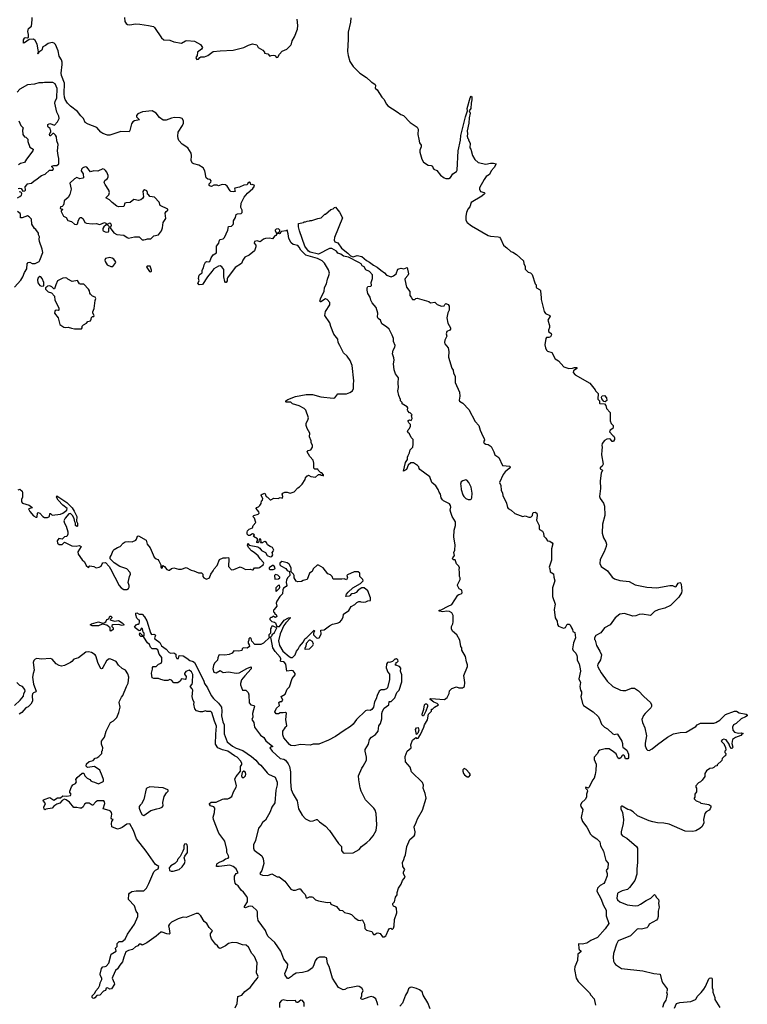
# Model space of a CAD drawing. Extents: x 2239781 to 2394849, y 665654 to 770575.
# Tile 117 of 147: x 2316114 to 2325560, y 733965 to 746758. Entities that reach past the tile are written whole.
import ezdxf

# ---------------------------------------------------------------- set-up
doc = ezdxf.new("R2010")
doc.units = 0

msp = doc.modelspace()

# ---------------------------------------------------------------- linework, layer by layer
at = {"layer": '0CON10XD'}
for points in [[(2318609, 743485), (2318552, 743415), (2318485, 743318), (2318445, 743313), (2318426, 743335), (2318444, 743365), (2318437, 743397), (2318445, 743440), (2318455, 743453), (2318482, 743468), (2318481, 743505), (2318501, 743535), (2318507, 743575), (2318525, 743606), (2318545, 743616), (2318565, 743610), (2318583, 743615), (2318599, 743665), (2318625, 743704), (2318670, 743730), (2318670, 743815), (2318697, 743853), (2318706, 743894), (2318715, 743902), (2318755, 743911), (2318772, 743928), (2318816, 744025), (2318825, 744071), (2318865, 744076), (2318886, 744095), (2318891, 744109), (2318888, 744145), (2318915, 744188), (2318926, 744225), (2318943, 744237), (2318988, 744242), (2319001, 744255), (2319003, 744283), (2318984, 744316), (2318991, 744375), (2319026, 744454), (2319072, 744505), (2319142, 744565), (2319160, 744595), (2319158, 744608), (2319135, 744618), (2319127, 744613), (2319115, 744618), (2319104, 744644), (2319097, 744647), (2319076, 744635), (2319065, 744612), (2319025, 744609), (2318969, 744581), (2318905, 744570), (2318901, 744555), (2318912, 744525), (2318895, 744520), (2318857, 744527), (2318845, 744534), (2318809, 744595), (2318785, 744613), (2318742, 744618), (2318695, 744600), (2318678, 744608), (2318635, 744608), (2318605, 744592), (2318585, 744596), (2318574, 744605), (2318574, 744625), (2318595, 744648), (2318601, 744665), (2318585, 744680), (2318555, 744687), (2318533, 744705), (2318516, 744795), (2318497, 744835), (2318439, 744869), (2318374, 744884), (2318355, 744896), (2318342, 744925), (2318346, 744995), (2318339, 745025), (2318295, 745094), (2318225, 745143), (2318180, 745190), (2318169, 745215), (2318168, 745245), (2318172, 745295), (2318227, 745385), (2318239, 745415), (2318240, 745445), (2318224, 745475), (2318195, 745485), (2318125, 745487), (2318085, 745480), (2318015, 745454), (2317975, 745454), (2317928, 745488), (2317885, 745545), (2317835, 745576), (2317709, 745561), (2317647, 745533), (2317631, 745515), (2317628, 745495), (2317667, 745455), (2317605, 745446), (2317581, 745429), (2317567, 745403), (2317545, 745320), (2317535, 745302), (2317425, 745306), (2317285, 745258), (2317255, 745257), (2317191, 745281), (2317165, 745297), (2317115, 745357), (2317001, 745401), (2316964, 745424), (2316940, 745475), (2316907, 745507), (2316865, 745567), (2316773, 745635), (2316733, 745675), (2316705, 745720), (2316695, 745750), (2316690, 745795), (2316695, 745935), (2316657, 746035), (2316651, 746065), (2316664, 746175), (2316663, 746205), (2316655, 746235), (2316628, 746285), (2316614, 746355), (2316578, 746438), (2316562, 746452), (2316535, 746462), (2316485, 746451), (2316447, 746423), (2316415, 746407), (2316399, 746361), (2316362, 746338), (2316355, 746313), (2316348, 746315), (2316359, 746341), (2316352, 746365), (2316342, 746442), (2316315, 746490), (2316295, 746504), (2316235, 746499), (2316175, 746456), (2316164, 746455), (2316165, 746495), (2316175, 746520), (2316185, 746526), (2316216, 746524), (2316227, 746533), (2316230, 746565), (2316218, 746605), (2316226, 746644), (2316268, 746675), (2316276, 746755), (2316274, 746785)], [(2317473, 746785), (2317480, 746735), (2317495, 746708), (2317515, 746698), (2317545, 746692), (2317616, 746704), (2317675, 746702), (2317785, 746685), (2317849, 746669), (2317865, 746655), (2317955, 746522), (2317985, 746498), (2318064, 746494), (2318115, 746471), (2318215, 746453), (2318265, 746482), (2318285, 746487), (2318385, 746478), (2318462, 746435), (2318488, 746395), (2318476, 746374), (2318423, 746335), (2318417, 746295), (2318401, 746265), (2318405, 746252), (2318415, 746243), (2318435, 746244), (2318453, 746267), (2318465, 746274), (2318515, 746274), (2318555, 746293), (2318627, 746343), (2318715, 746355), (2318885, 746362), (2319023, 746395), (2319085, 746426), (2319135, 746443), (2319192, 746432), (2319209, 746395), (2319272, 746362), (2319290, 746335), (2319292, 746322), (2319336, 746316), (2319363, 746283), (2319380, 746295), (2319405, 746299), (2319424, 746294), (2319448, 746268), (2319465, 746272), (2319488, 746312), (2319520, 746350), (2319580, 746375), (2319633, 746427), (2319643, 746445), (2319650, 746485), (2319683, 746535), (2319719, 746635), (2319724, 746685), (2319717, 746765)], [(2320413, 746783), (2320407, 746725), (2320379, 746595), (2320380, 746505), (2320371, 746345), (2320377, 746295), (2320398, 746215), (2320441, 746151), (2320530, 746065), (2320615, 746008), (2320675, 745950), (2320687, 745947), (2320728, 745915), (2320732, 745905), (2320729, 745869), (2320753, 745845), (2320815, 745752), (2320842, 745725), (2320875, 745660), (2320895, 745638), (2321015, 745562), (2321060, 745525), (2321095, 745513), (2321184, 745424), (2321275, 745362), (2321286, 745335), (2321283, 745265), (2321294, 745205), (2321305, 745160), (2321328, 745128), (2321328, 745105), (2321309, 745065), (2321308, 745035), (2321334, 744945), (2321356, 744906), (2321416, 744866), (2321455, 744863), (2321472, 744855), (2321478, 744835), (2321492, 744815), (2321530, 744800), (2321576, 744736), (2321624, 744704), (2321645, 744697), (2321685, 744697), (2321705, 744707), (2321739, 744755), (2321783, 744787), (2321792, 744805), (2321806, 745055), (2321838, 745195), (2321839, 745255), (2321900, 745495), (2321928, 745575), (2321925, 745605), (2321960, 745745), (2321975, 745763), (2321982, 745752), (2321983, 745715), (2321974, 745675), (2321969, 745605), (2321951, 745575), (2321960, 745545), (2321947, 745485), (2321944, 745415), (2321921, 745315), (2321926, 745275), (2321921, 745245), (2321930, 745215), (2321940, 745205), (2321940, 745195), (2321962, 745155), (2321958, 745095), (2321970, 745075), (2321994, 744995), (2322021, 744941), (2322065, 744902), (2322165, 744881), (2322226, 744896), (2322266, 744896), (2322300, 744885), (2322273, 744837), (2322234, 744795), (2322215, 744748), (2322171, 744719), (2322145, 744683), (2322084, 744575), (2322082, 744555), (2322096, 744526), (2322144, 744514), (2322152, 744505), (2322149, 744495), (2322114, 744465), (2321976, 744385), (2321959, 744325), (2321932, 744295), (2321913, 744255), (2321904, 744205), (2321906, 744155), (2321925, 744121), (2321979, 744079), (2322195, 743953), (2322226, 743944), (2322325, 743937), (2322341, 743931), (2322358, 743915), (2322395, 743830), (2322420, 743805), (2322440, 743795), (2322490, 743745), (2322517, 743737), (2322565, 743708), (2322656, 743626), (2322661, 743585), (2322674, 743555), (2322678, 743515), (2322715, 743478), (2322745, 743467), (2322766, 743446), (2322808, 743328), (2322820, 743315), (2322818, 743285), (2322822, 743275), (2322864, 743254), (2322875, 743240), (2322878, 743185), (2322886, 743155), (2322884, 743124), (2322922, 742965), (2322942, 742942), (2322996, 742916), (2323002, 742905), (2322972, 742855), (2322992, 742785), (2322992, 742758), (2322980, 742725), (2322980, 742705), (2323012, 742682), (2323017, 742665), (2323005, 742638), (2322985, 742630), (2322955, 742630), (2322943, 742617), (2322930, 742535), (2322938, 742495), (2322954, 742464), (2322965, 742453), (2323022, 742432), (2323065, 742350), (2323110, 742325), (2323179, 742249), (2323245, 742227), (2323290, 742230), (2323315, 742241), (2323347, 742237), (2323345, 742224), (2323303, 742195), (2323298, 742175), (2323325, 742142), (2323516, 742036), (2323585, 741950), (2323590, 741935), (2323622, 741902), (2323618, 741828), (2323640, 741805), (2323640, 741775), (2323645, 741770), (2323706, 741766), (2323722, 741745), (2323730, 741705), (2323780, 741655), (2323778, 741548), (2323793, 741513), (2323817, 741487), (2323819, 741465), (2323814, 741445), (2323780, 741425), (2323770, 741405), (2323814, 741354), (2323828, 741345), (2323838, 741325), (2323838, 741305), (2323825, 741280), (2323815, 741278), (2323805, 741278), (2323785, 741308), (2323775, 741312), (2323735, 741308), (2323705, 741290), (2323678, 741252), (2323672, 741225), (2323678, 741205), (2323673, 741167), (2323668, 741105), (2323687, 740985), (2323678, 740955), (2323648, 740935), (2323652, 740922), (2323680, 740905), (2323663, 740865), (2323650, 740765), (2323656, 740665), (2323643, 740565), (2323650, 740535), (2323693, 740475), (2323706, 740436), (2323709, 740315), (2323682, 740205), (2323676, 740085), (2323691, 740025), (2323724, 739974), (2323730, 739945), (2323726, 739915), (2323701, 739845), (2323652, 739745), (2323644, 739694), (2323664, 739654), (2323744, 739595), (2323805, 739516), (2323835, 739491), (2323905, 739470), (2324025, 739460), (2324105, 739417)], [(2316094, 744566), (2316115, 744570), (2316134, 744564), (2316155, 744530), (2316180, 744535), (2316188, 744545), (2316183, 744587), (2316210, 744615), (2316210, 744625), (2316267, 744633), (2316300, 744665), (2316325, 744678), (2316395, 744732), (2316445, 744752), (2316500, 744805), (2316546, 744804), (2316552, 744825), (2316530, 744845), (2316530, 744855), (2316555, 744863), (2316597, 744863), (2316620, 744885), (2316623, 744955), (2316611, 744995), (2316604, 745055), (2316612, 745135), (2316594, 745184), (2316590, 745235), (2316578, 745258), (2316555, 745280), (2316542, 745278), (2316515, 745250), (2316505, 745250), (2316500, 745265), (2316505, 745280), (2316520, 745295), (2316520, 745315), (2316513, 745323), (2316510, 745345), (2316485, 745362), (2316478, 745375), (2316480, 745395), (2316505, 745410), (2316565, 745388), (2316605, 745432), (2316626, 745474), (2316620, 745505), (2316594, 745555), (2316571, 745675), (2316573, 745697), (2316596, 745745), (2316600, 745865), (2316575, 745923), (2316545, 745944), (2316436, 745944), (2316415, 745936), (2316364, 745936), (2316305, 745921), (2316215, 745911), (2316114, 745856), (2316082, 745818)], [(2316101, 745445), (2316128, 745385), (2316158, 745355), (2316148, 745325), (2316153, 745265), (2316175, 745238), (2316195, 745230), (2316218, 745208), (2316220, 745175), (2316245, 745102), (2316290, 745075), (2316283, 745055), (2316200, 744945), (2316175, 744902), (2316125, 744891), (2316098, 744872)], [(2317725, 743897), (2317745, 743902), (2317775, 743912), (2317815, 743913), (2317855, 743949), (2317915, 743963), (2317954, 744015), (2317968, 744055), (2317978, 744125), (2318012, 744175), (2318004, 744246), (2318014, 744266), (2318037, 744285), (2318036, 744296), (2317937, 744345), (2317926, 744386), (2317865, 744452), (2317802, 744462), (2317788, 744488), (2317772, 744492), (2317772, 744515), (2317763, 744535), (2317735, 744546), (2317721, 744539), (2317714, 744525), (2317720, 744455), (2317708, 744435), (2317685, 744417), (2317655, 744411), (2317595, 744422), (2317547, 744383), (2317495, 744380), (2317477, 744373), (2317465, 744330), (2317395, 744327), (2317376, 744336), (2317314, 744384), (2317278, 744418), (2317230, 744445), (2317269, 744481), (2317280, 744515), (2317270, 744545), (2317224, 744615), (2317212, 744645), (2317220, 744670), (2317254, 744696), (2317264, 744715), (2317263, 744735), (2317247, 744775), (2317228, 744798), (2317215, 744813), (2317195, 744820), (2317128, 744788), (2317075, 744796), (2317035, 744780), (2316985, 744840), (2316964, 744846), (2316933, 744835), (2316916, 744815), (2316913, 744795), (2316936, 744756), (2316942, 744705), (2316935, 744698), (2316895, 744689), (2316855, 744708), (2316825, 744690), (2316764, 744636), (2316784, 744555), (2316766, 744485), (2316742, 744448), (2316692, 744405), (2316687, 744365), (2316678, 744345), (2316665, 744332), (2316642, 744325), (2316640, 744305), (2316670, 744295), (2316665, 744282), (2316652, 744278), (2316650, 744265), (2316682, 744205), (2316715, 744188), (2316739, 744149), (2316785, 744137), (2316825, 744100), (2316855, 744099), (2316866, 744104), (2316878, 744155), (2316895, 744182), (2316905, 744187), (2316916, 744186), (2316939, 744169), (2316961, 744125), (2316980, 744115), (2317056, 744106), (2317105, 744111), (2317155, 744099), (2317215, 744122), (2317255, 744100), (2317285, 744118), (2317297, 744105), (2317300, 744085), (2317290, 744055), (2317337, 743987), (2317375, 743966), (2317465, 743960), (2317508, 743928), (2317525, 743921), (2317605, 743938), (2317665, 743936), (2317705, 743900), (2317725, 743897)], [(2316085, 744442), (2316115, 744460), (2316135, 744480), (2316140, 744495), (2316138, 744508), (2316128, 744518), (2316105, 744520)], [(2316045, 743283), (2316128, 743375), (2316154, 743416), (2316175, 743473), (2316205, 743522), (2316212, 743585), (2316222, 743605), (2316245, 743608), (2316275, 743592), (2316315, 743590), (2316365, 743618), (2316375, 743632), (2316412, 743735), (2316406, 743775), (2316371, 743875), (2316368, 743905), (2316372, 743935), (2316358, 743965), (2316357, 743985), (2316325, 744032), (2316308, 744045), (2316273, 744103), (2316266, 744166), (2316235, 744198), (2316215, 744208), (2316147, 744183), (2316122, 744182), (2316124, 744225), (2316118, 744238), (2316086, 744266)], [(2319212, 736255), (2319176, 736095), (2319151, 736035), (2319148, 735995), (2319159, 735969), (2319256, 735895), (2319276, 735855), (2319284, 735795), (2319259, 735705), (2319230, 735665), (2319234, 735655), (2319265, 735642), (2319335, 735638), (2319388, 735658), (2319455, 735622), (2319482, 735622), (2319555, 735563), (2319635, 735462), (2319665, 735448), (2319695, 735448), (2319743, 735467), (2319756, 735466), (2319784, 735424), (2319822, 735392), (2319835, 735350), (2319852, 735348), (2319875, 735360), (2319905, 735360), (2319920, 735355), (2319955, 735322), (2319995, 735307), (2320105, 735288), (2320145, 735290), (2320154, 735264), (2320225, 735236), (2320265, 735187), (2320305, 735183), (2320329, 735159), (2320385, 735143), (2320421, 735131), (2320465, 735087), (2320509, 735059), (2320535, 735052), (2320555, 735062), (2320565, 735060), (2320590, 735005), (2320595, 734950), (2320618, 734928), (2320685, 734910), (2320705, 734870), (2320725, 734870), (2320745, 734890), (2320765, 734892), (2320793, 734883), (2320825, 734840), (2320845, 734840), (2320866, 734854), (2320878, 734872), (2320897, 734925), (2320915, 734950), (2320932, 734952), (2320945, 734940), (2320955, 734940), (2320967, 734955), (2320976, 734984), (2320979, 735065), (2321010, 735155), (2321007, 735215), (2320995, 735227), (2320965, 735238), (2320956, 735255), (2320957, 735273), (2320978, 735295), (2320994, 735355), (2321014, 735385), (2321014, 735416), (2321033, 735475), (2321066, 735524), (2321083, 735575), (2321118, 735615), (2321098, 735665), (2321098, 735685), (2321112, 735715), (2321088, 735755), (2321084, 735805), (2321103, 735845), (2321108, 735875), (2321121, 735905), (2321139, 736015), (2321177, 736105), (2321236, 736154), (2321244, 736166), (2321249, 736205), (2321234, 736265), (2321236, 736275), (2321254, 736305), (2321279, 736375), (2321345, 736488), (2321389, 736645), (2321379, 736705), (2321350, 736775), (2321357, 736813), (2321344, 736845), (2321202, 736985), (2321182, 737045), (2321124, 737114), (2321118, 737185), (2321146, 737255), (2321194, 737296), (2321192, 737335), (2321215, 737397), (2321255, 737430), (2321265, 737420), (2321285, 737422), (2321318, 737472), (2321362, 737565), (2321368, 737595), (2321407, 737663), (2321422, 737735), (2321460, 737775), (2321462, 737798), (2321475, 737800), (2321500, 737825), (2321550, 737855), (2321535, 737872), (2321491, 737891), (2321456, 737916), (2321443, 737925), (2321442, 737935), (2321452, 737938), (2321630, 737925), (2321665, 737950), (2321688, 738005), (2321693, 738037), (2321725, 738070), (2321785, 738088), (2321815, 738078), (2321862, 738078), (2321890, 738095), (2321892, 738145), (2321878, 738235), (2321927, 738353), (2321928, 738375), (2321913, 738413), (2321900, 738485), (2321852, 738565), (2321852, 738595), (2321842, 738615), (2321828, 738695), (2321788, 738765), (2321732, 738815), (2321718, 738845), (2321718, 738875), (2321735, 738910), (2321740, 738935), (2321742, 739015), (2321723, 739053), (2321695, 739068), (2321655, 739072), (2321606, 739066), (2321560, 739075), (2321560, 739085), (2321585, 739090), (2321675, 739140), (2321722, 739158), (2321801, 739279), (2321815, 739290), (2321845, 739297), (2321858, 739312), (2321856, 739346), (2321818, 739365), (2321798, 739405), (2321798, 739415), (2321832, 739485), (2321832, 739505), (2321823, 739525), (2321822, 739578), (2321818, 739615), (2321822, 739635), (2321817, 739657), (2321785, 739690), (2321768, 739738), (2321745, 739740), (2321734, 739754), (2321735, 739768), (2321760, 739795), (2321750, 739835), (2321764, 739865), (2321766, 739935), (2321749, 740035), (2321756, 740124), (2321772, 740185), (2321772, 740235), (2321730, 740305), (2321710, 740355), (2321702, 740385), (2321712, 740425), (2321708, 740445), (2321695, 740468), (2321615, 740508), (2321601, 740521), (2321586, 740545), (2321577, 740595), (2321559, 740619), (2321547, 740655), (2321515, 740703), (2321466, 740746), (2321438, 740818), (2321308, 740915), (2321298, 740928), (2321295, 740950), (2321280, 740965), (2321225, 740999), (2321191, 740999), (2321159, 740971), (2321135, 740913), (2321095, 740890), (2321122, 741005), (2321147, 741045), (2321148, 741075), (2321156, 741095), (2321175, 741130), (2321185, 741170), (2321217, 741203), (2321222, 741245), (2321222, 741302), (2321195, 741330), (2321176, 741376), (2321152, 741395), (2321150, 741405), (2321155, 741430), (2321173, 741447), (2321188, 741475), (2321187, 741497), (2321165, 741520), (2321152, 741545), (2321175, 741558), (2321198, 741552), (2321208, 741575), (2321200, 741615), (2321210, 741625), (2321185, 741650), (2321175, 741650), (2321152, 741675), (2321148, 741685), (2321152, 741715), (2321146, 741726), (2321080, 741765), (2321080, 741785), (2321058, 741808), (2321058, 741825), (2321038, 741875), (2321023, 741935), (2321033, 741977), (2321029, 742035), (2321032, 742105), (2320993, 742155), (2320977, 742207), (2320967, 742285), (2320977, 742335), (2320972, 742365), (2320954, 742415), (2320961, 742465), (2320986, 742505), (2320989, 742525), (2320968, 742575), (2320966, 742615), (2320950, 742660), (2320911, 742735), (2320875, 742769), (2320817, 742807), (2320800, 742855), (2320768, 742875), (2320760, 742895), (2320762, 742945), (2320740, 743020), (2320691, 743081), (2320674, 743115), (2320664, 743155), (2320635, 743200), (2320626, 743244), (2320627, 743275), (2320635, 743292), (2320672, 743298), (2320680, 743305), (2320677, 743343), (2320692, 743395), (2320692, 743442), (2320653, 743485), (2320609, 743509), (2320588, 743545), (2320561, 743561), (2320546, 743585), (2320516, 743605), (2320382, 743672), (2320316, 743686), (2320285, 743713), (2320245, 743723), (2320225, 743751), (2320165, 743785), (2320135, 743784), (2319995, 743712), (2319885, 743737), (2319865, 743752), (2319815, 743816), (2319746, 744016), (2319733, 744067), (2319735, 744110), (2319797, 744123), (2319805, 744130), (2319825, 744130), (2319845, 744140), (2319877, 744143), (2319885, 744150), (2319905, 744150), (2319983, 744177), (2320027, 744183), (2320075, 744230), (2320085, 744230), (2320155, 744290), (2320185, 744300), (2320202, 744318), (2320215, 744322), (2320265, 744259), (2320304, 744185), (2320202, 743928), (2320198, 743895), (2320204, 743874), (2320245, 743858), (2320291, 743791), (2320376, 743726), (2320410, 743690), (2320445, 743679), (2320495, 743696), (2320555, 743680), (2320615, 743628), (2320655, 743606), (2320705, 743568), (2320754, 743544), (2320804, 743505), (2320851, 743471), (2320875, 743438), (2320935, 743416), (2320965, 743428), (2321003, 743455), (2321023, 743515), (2321035, 743523), (2321065, 743530), (2321103, 743523), (2321145, 743540), (2321161, 743455), (2321154, 743436), (2321117, 743395), (2321114, 743384), (2321134, 743284), (2321177, 743225), (2321180, 743175), (2321198, 743155), (2321212, 743122), (2321245, 743122), (2321256, 743134), (2321275, 743139), (2321425, 743098), (2321445, 743080), (2321505, 743088), (2321535, 743058), (2321588, 743038), (2321625, 743040), (2321632, 743058), (2321645, 743070), (2321675, 743058), (2321688, 743035), (2321688, 742985), (2321671, 742949), (2321657, 742885), (2321673, 742815), (2321707, 742755), (2321708, 742735), (2321700, 742725), (2321660, 742705), (2321652, 742675), (2321658, 742645), (2321634, 742596), (2321631, 742565), (2321635, 742548), (2321677, 742495), (2321684, 742445), (2321681, 742375), (2321725, 742230), (2321743, 742205), (2321746, 742165), (2321769, 742125), (2321769, 742045), (2321822, 741918), (2321826, 741865), (2321818, 741815), (2321825, 741800), (2321866, 741776), (2321944, 741694), (2322027, 741537), (2322074, 741484), (2322091, 741425), (2322126, 741346), (2322146, 741315), (2322147, 741295), (2322134, 741275), (2322142, 741255), (2322165, 741242), (2322195, 741237), (2322235, 741212), (2322271, 741145), (2322282, 741105), (2322335, 741069), (2322384, 740964), (2322477, 740957), (2322482, 740945), (2322470, 740925), (2322417, 740883), (2322391, 740849), (2322344, 740745), (2322360, 740705), (2322364, 740645), (2322382, 740605), (2322386, 740575), (2322432, 740475), (2322445, 740420), (2322455, 740408), (2322496, 740386), (2322544, 740344), (2322645, 740302), (2322675, 740310), (2322725, 740293), (2322745, 740293), (2322755, 740297), (2322770, 740315), (2322776, 740345), (2322785, 740356), (2322805, 740358), (2322828, 740345), (2322831, 740315), (2322822, 740255), (2322858, 740185), (2322857, 740147), (2322862, 740135), (2322901, 740111), (2322914, 740085), (2322919, 740049), (2322945, 740023), (2322965, 739988), (2322995, 739982), (2323025, 739962), (2323036, 739946), (2323018, 739885), (2323016, 739734), (2322988, 739645), (2322997, 739625), (2323002, 739585), (2323046, 739556), (2323048, 739515), (2323061, 739465), (2323032, 739375), (2323030, 739335), (2323033, 739265), (2323066, 739165), (2323054, 739095), (2323066, 738985), (2323091, 738945), (2323098, 738898), (2323108, 738878), (2323175, 738853), (2323198, 738862), (2323220, 738905), (2323246, 738906), (2323262, 738895), (2323276, 738856), (2323292, 738835), (2323295, 738810), (2323320, 738795), (2323329, 738725), (2323305, 738662), (2323290, 738585), (2323301, 738561), (2323333, 738525), (2323346, 738495), (2323353, 738475), (2323351, 738435), (2323378, 738388), (2323392, 738325), (2323393, 738295), (2323371, 738195), (2323395, 738145), (2323388, 738095), (2323396, 738046), (2323406, 738025), (2323409, 737995), (2323401, 737965), (2323421, 737875)], [(2317245, 743997), (2317265, 744002), (2317272, 744015), (2317272, 744045), (2317280, 744065), (2317255, 744092), (2317238, 744092), (2317207, 744065), (2317193, 744045), (2317193, 744025), (2317198, 744015), (2317225, 744000), (2317245, 743997)], [(2316095, 740650), (2316117, 740657), (2316144, 740634), (2316152, 740615), (2316152, 740595), (2316150, 740555), (2316137, 740523), (2316137, 740495), (2316152, 740475), (2316235, 740452), (2316273, 740425), (2316276, 740414), (2316228, 740402), (2316245, 740367), (2316295, 740311), (2316325, 740293), (2316335, 740293), (2316340, 740300), (2316344, 740346), (2316353, 740357), (2316375, 740347), (2316415, 740303), (2316435, 740290), (2316475, 740292), (2316500, 740305), (2316505, 740340), (2316515, 740340), (2316535, 740320), (2316645, 740334), (2316672, 740345), (2316725, 740387), (2316730, 740405), (2316672, 740452), (2316611, 740515), (2316592, 740555), (2316595, 740570), (2316725, 740485), (2316794, 740415), (2316823, 740373), (2316854, 740305), (2316853, 740243), (2316862, 740215), (2316862, 740178), (2316855, 740172), (2316838, 740188), (2316840, 740215), (2316828, 740235), (2316819, 740275), (2316801, 740315), (2316775, 740341), (2316752, 740338), (2316705, 740283), (2316686, 740245), (2316694, 740215), (2316717, 740177), (2316738, 740105), (2316737, 740075), (2316727, 740043), (2316695, 740040), (2316665, 740008), (2316620, 740015), (2316598, 739988), (2316604, 739955), (2316625, 739937), (2316665, 739937), (2316695, 739968), (2316792, 739922), (2316845, 739919), (2316884, 739924), (2316910, 739915), (2316868, 739845), (2316873, 739815), (2316925, 739740), (2316956, 739716), (2316978, 739665), (2317005, 739640), (2317025, 739660), (2317075, 739652), (2317108, 739638), (2317145, 739643), (2317173, 739657), (2317185, 739690), (2317195, 739700), (2317226, 739706), (2317274, 739654), (2317293, 739623), (2317405, 739405), (2317433, 739375), (2317465, 739354), (2317505, 739356), (2317525, 739369), (2317534, 739385), (2317535, 739405), (2317522, 739445), (2317538, 739525), (2317552, 739555), (2317550, 739575), (2317504, 739625), (2317414, 739654), (2317339, 739699), (2317288, 739755), (2317288, 739775), (2317302, 739795), (2317329, 739861), (2317342, 739875), (2317385, 739902), (2317418, 739912), (2317455, 739958), (2317485, 739972), (2317525, 739980), (2317576, 739974), (2317620, 739995), (2317632, 740008), (2317642, 740048), (2317655, 740052), (2317756, 739995), (2317769, 739945), (2317806, 739896), (2317860, 739775), (2317885, 739752), (2317905, 739744), (2317921, 739725), (2317948, 739675), (2317944, 739645), (2317955, 739630), (2317968, 739635), (2317968, 739662), (2317973, 739667), (2317995, 739652), (2318023, 739615), (2318045, 739604), (2318058, 739605), (2318085, 739627), (2318115, 739637), (2318175, 739620), (2318215, 739620), (2318275, 739640), (2318340, 739605), (2318375, 739598), (2318405, 739582), (2318435, 739573), (2318475, 739573), (2318493, 739555), (2318493, 739525), (2318503, 739505), (2318537, 739487), (2318576, 739505), (2318594, 739555), (2318626, 739595), (2318637, 739625), (2318677, 739665), (2318707, 739743), (2318755, 739768), (2318795, 739766), (2318825, 739772), (2318831, 739755), (2318824, 739654), (2318865, 739612), (2318895, 739613), (2318975, 739649), (2319015, 739633), (2319045, 739613), (2319105, 739620), (2319135, 739610), (2319145, 739612), (2319163, 739637), (2319215, 739634), (2319229, 739641), (2319273, 739675), (2319283, 739695), (2319280, 739705), (2319235, 739752), (2319211, 739791), (2319157, 739837), (2319125, 739857), (2319090, 739895), (2319070, 739925), (2319075, 739950), (2319092, 739932), (2319205, 739910), (2319233, 739893), (2319255, 739862), (2319306, 739836), (2319325, 739797), (2319365, 739779), (2319387, 739785), (2319398, 739805), (2319390, 739835), (2319410, 739855), (2319412, 739865), (2319395, 739902), (2319365, 739912), (2319330, 739935), (2319318, 739965), (2319296, 739976), (2319275, 739970), (2319265, 739960), (2319242, 739962), (2319250, 739975), (2319245, 740008), (2319222, 740008), (2319218, 739972), (2319205, 739960), (2319193, 739963), (2319193, 739975), (2319203, 739987), (2319202, 740012), (2319150, 740045), (2319160, 740065), (2319150, 740075), (2319135, 740077), (2319102, 740058), (2319085, 740058), (2319068, 740075), (2319069, 740101), (2319073, 740115), (2319093, 740137), (2319136, 740154), (2319144, 740186), (2319178, 740225), (2319162, 740282), (2319140, 740305), (2319153, 740317), (2319210, 740335), (2319222, 740348), (2319220, 740365), (2319182, 740405), (2319190, 740420), (2319215, 740430), (2319233, 740447), (2319247, 740473), (2319252, 740505), (2319268, 740515), (2319269, 740535), (2319250, 740575), (2319250, 740585), (2319260, 740595), (2319298, 740608), (2319312, 740565), (2319333, 740553), (2319365, 740518), (2319375, 740518), (2319415, 740540), (2319471, 740539), (2319495, 740548), (2319525, 740542), (2319532, 740565), (2319520, 740595), (2319532, 740608), (2319555, 740618), (2319585, 740618), (2319625, 740607), (2319675, 740622), (2319724, 740676), (2319745, 740688), (2319779, 740721), (2319820, 740785), (2319823, 740807), (2319845, 740830), (2319855, 740830), (2319865, 740840), (2319893, 740823), (2319955, 740812), (2319995, 740850), (2320015, 740850), (2320025, 740840), (2320045, 740840), (2320058, 740832), (2320060, 740845), (2320035, 740870), (2320022, 740872), (2319990, 740905), (2319985, 740920), (2319945, 740920), (2319932, 740932), (2319932, 740995), (2319922, 741035), (2319882, 741082), (2319848, 741145), (2319858, 741162), (2319895, 741168), (2319917, 741205), (2319917, 741225), (2319898, 741265), (2319896, 741285), (2319876, 741336), (2319882, 741385), (2319848, 741445), (2319834, 741484), (2319833, 741515), (2319856, 741554), (2319862, 741585), (2319828, 741685), (2319805, 741708), (2319742, 741742), (2319656, 741766), (2319635, 741788), (2319575, 741790), (2319568, 741795), (2319569, 741805), (2319595, 741824), (2319695, 741864), (2319835, 741889), (2319915, 741887), (2320025, 741859), (2320185, 741840), (2320203, 741847), (2320244, 741896), (2320355, 741899), (2320400, 741915), (2320435, 741938), (2320449, 741965), (2320447, 742023), (2320453, 742065), (2320432, 742265), (2320405, 742328), (2320365, 742387), (2320319, 742429), (2320271, 742525), (2320250, 742565), (2320245, 742608), (2320193, 742673), (2320153, 742773), (2320141, 742821), (2320074, 742915), (2320086, 742965), (2320142, 743055), (2320142, 743082), (2320105, 743124), (2320085, 743131), (2320025, 743094), (2320015, 743093), (2320012, 743102), (2320025, 743144), (2320066, 743225), (2320071, 743279), (2320097, 743325), (2320110, 743385), (2320129, 743435), (2320134, 743466), (2320125, 743506), (2320071, 743595), (2320041, 743625), (2319981, 743655), (2319828, 743698), (2319762, 743762), (2319741, 743801), (2319725, 743824), (2319665, 743836), (2319638, 743858), (2319607, 743915), (2319601, 743975), (2319585, 744022), (2319567, 744013), (2319512, 744008), (2319498, 743992), (2319495, 743980), (2319485, 743978), (2319460, 743985), (2319490, 744010), (2319492, 744025), (2319475, 744039), (2319445, 744038), (2319432, 744025), (2319432, 744015), (2319452, 743978), (2319440, 743955), (2319425, 743950), (2319395, 743913), (2319355, 743919), (2319305, 743914), (2319277, 743905), (2319235, 743874), (2319195, 743887), (2319161, 743875), (2319156, 743856), (2319178, 743828), (2319181, 743805), (2319160, 743755), (2319091, 743699), (2319037, 743673), (2319010, 743635), (2318995, 743592), (2318912, 743538), (2318813, 743405), (2318808, 743395), (2318809, 743365), (2318795, 743343), (2318785, 743342), (2318777, 743355), (2318766, 743416), (2318763, 743513), (2318739, 743549), (2318715, 743560), (2318695, 743554), (2318635, 743523), (2318609, 743485)], [(2317295, 743550), (2317325, 743552), (2317360, 743605), (2317358, 743618), (2317337, 743647), (2317315, 743661), (2317285, 743668), (2317229, 743655), (2317220, 743635), (2317224, 743616), (2317248, 743575), (2317295, 743550)], [(2317815, 743482), (2317825, 743490), (2317827, 743503), (2317808, 743555), (2317770, 743555), (2317762, 743545), (2317772, 743525), (2317800, 743485), (2317815, 743482)], [(2316395, 743298), (2316425, 743300), (2316426, 743345), (2316406, 743396), (2316388, 743418), (2316375, 743420), (2316355, 743403), (2316343, 743377), (2316348, 743338), (2316376, 743306), (2316395, 743298)], [(2316915, 742740), (2316923, 742755), (2316923, 742777), (2316942, 742795), (2316983, 742817), (2317000, 742835), (2317033, 742847), (2317042, 742865), (2317045, 742890), (2317058, 742902), (2317075, 742902), (2317080, 742915), (2317063, 742943), (2317063, 742963), (2317080, 743005), (2317092, 743108), (2317103, 743135), (2317095, 743152), (2317060, 743165), (2317031, 743191), (2317024, 743204), (2317022, 743235), (2317009, 743259), (2316945, 743322), (2316905, 743320), (2316890, 743325), (2316865, 743370), (2316797, 743357), (2316740, 743385), (2316725, 743400), (2316705, 743402), (2316675, 743398), (2316606, 743364), (2316581, 743315), (2316565, 743260), (2316555, 743260), (2316529, 743289), (2316505, 743301), (2316475, 743297), (2316460, 743285), (2316450, 743275), (2316450, 743255), (2316483, 743223), (2316528, 743208), (2316567, 743167), (2316572, 743115), (2316622, 743015), (2316620, 742985), (2316615, 742980), (2316585, 742982), (2316575, 742978), (2316568, 742965), (2316567, 742945), (2316613, 742883), (2316635, 742799), (2316685, 742765), (2316705, 742758), (2316745, 742764), (2316785, 742748), (2316825, 742740), (2316915, 742740)], [(2323715, 741793), (2323696, 741796), (2323672, 741832), (2323667, 741855), (2323678, 741872), (2323705, 741874), (2323733, 741845), (2323738, 741812), (2323715, 741793)], [(2321965, 740523), (2321975, 740528), (2321984, 740545), (2321990, 740605), (2321974, 740685), (2321946, 740745), (2321919, 740775), (2321905, 740779), (2321865, 740767), (2321847, 740755), (2321837, 740725), (2321843, 740705), (2321844, 740654), (2321868, 740585), (2321881, 740561), (2321906, 740536), (2321934, 740524), (2321965, 740523)], [(2319363, 739613), (2319405, 739613), (2319426, 739624), (2319430, 739635), (2319419, 739659), (2319405, 739668), (2319394, 739666), (2319352, 739635), (2319353, 739623), (2319363, 739613)], [(2319655, 738470), (2319688, 738505), (2319706, 738554), (2319731, 738579), (2319746, 738615), (2319797, 738673), (2319815, 738714), (2319841, 738729), (2319935, 738828), (2319940, 738815), (2319927, 738785), (2319930, 738765), (2319967, 738727), (2319985, 738722), (2320003, 738727), (2320027, 738775), (2320022, 738828), (2320065, 738832), (2320135, 738883), (2320176, 738904), (2320234, 738916), (2320268, 738932), (2320292, 738955), (2320313, 738995), (2320318, 739035), (2320385, 739082), (2320417, 739133), (2320465, 739158), (2320490, 739185), (2320515, 739200), (2320535, 739200), (2320543, 739193), (2320575, 739188), (2320607, 739193), (2320633, 739207), (2320668, 739212), (2320670, 739245), (2320635, 739338), (2320585, 739378), (2320554, 739376), (2320508, 739345), (2320484, 739316), (2320455, 739302), (2320425, 739300), (2320410, 739285), (2320410, 739275), (2320392, 739268), (2320350, 739265), (2320358, 739295), (2320380, 739320), (2320438, 739375), (2320537, 739433), (2320572, 739465), (2320568, 739485), (2320530, 739525), (2320530, 739565), (2320510, 739585), (2320455, 739582), (2320370, 739545), (2320362, 739535), (2320370, 739505), (2320355, 739480), (2320325, 739492), (2320295, 739488), (2320185, 739490), (2320170, 739525), (2320150, 739545), (2320115, 739560), (2320052, 739635), (2319995, 739672), (2319975, 739672), (2319925, 739622), (2319911, 739589), (2319878, 739565), (2319846, 739484), (2319795, 739472), (2319772, 739458), (2319725, 739452), (2319705, 739462), (2319678, 739505), (2319677, 739537), (2319670, 739555), (2319640, 739585), (2319640, 739635), (2319613, 739683), (2319585, 739702), (2319515, 739718), (2319490, 739695), (2319493, 739673), (2319505, 739660), (2319569, 739629), (2319585, 739600), (2319618, 739588), (2319620, 739535), (2319595, 739510), (2319578, 739482), (2319572, 739445), (2319583, 739405), (2319575, 739392), (2319539, 739371), (2319531, 739349), (2319525, 739300), (2319492, 739265), (2319452, 739205), (2319442, 739175), (2319452, 739138), (2319418, 739095), (2319410, 739085), (2319410, 739065), (2319420, 739055), (2319422, 739042), (2319445, 739030), (2319450, 739005), (2319435, 738990), (2319423, 738993), (2319405, 739010), (2319385, 738990), (2319375, 738990), (2319362, 738978), (2319360, 738965), (2319385, 738940), (2319422, 738932), (2319435, 738920), (2319452, 738872), (2319486, 738874), (2319546, 738954), (2319605, 738988), (2319625, 738990), (2319630, 738985), (2319567, 738923), (2319542, 738888), (2319495, 738780), (2319474, 738686), (2319485, 738628), (2319532, 738555), (2319612, 738485), (2319635, 738472), (2319655, 738470)], [(2319425, 739490), (2319475, 739492), (2319490, 739505), (2319490, 739515), (2319465, 739540), (2319435, 739550), (2319420, 739535), (2319425, 739490)], [(2319445, 739330), (2319485, 739370), (2319490, 739385), (2319485, 739410), (2319470, 739405), (2319440, 739375), (2319440, 739335), (2319445, 739330)], [(2324105, 739417), (2324255, 739384), (2324386, 739374), (2324555, 739408), (2324587, 739407), (2324625, 739388), (2324637, 739393), (2324664, 739436), (2324685, 739446), (2324695, 739442), (2324703, 739425), (2324710, 739335), (2324705, 739310), (2324672, 739255), (2324562, 739145), (2324488, 739112), (2324405, 739090), (2324355, 739067), (2324304, 739016), (2324195, 739036), (2324155, 739029), (2324115, 739011), (2324075, 739006), (2323965, 739042), (2323906, 739034), (2323846, 738985), (2323780, 738895), (2323707, 738855), (2323658, 738792), (2323592, 738758), (2323576, 738725), (2323577, 738705), (2323583, 738695), (2323604, 738625), (2323646, 738555), (2323666, 738504), (2323655, 738440), (2323619, 738385), (2323614, 738365), (2323618, 738348), (2323663, 738273), (2323740, 738165), (2323815, 738094), (2323915, 738048), (2323945, 738042), (2323985, 738044), (2324055, 738072), (2324095, 738072), (2324148, 738038), (2324215, 737962), (2324302, 737885), (2324318, 737855), (2324317, 737833), (2324308, 737815), (2324232, 737745), (2324213, 737717), (2324192, 737665), (2324198, 737625), (2324228, 737555), (2324252, 737455), (2324234, 737356), (2324234, 737324), (2324251, 737281), (2324265, 737268), (2324285, 737262), (2324325, 737282), (2324395, 737342), (2324525, 737437), (2324602, 737478), (2324687, 737497), (2324765, 737500), (2324890, 737575), (2324910, 737595), (2324953, 737617), (2325125, 737618), (2325150, 737625), (2325205, 737658), (2325275, 737732), (2325395, 737772), (2325422, 737772), (2325455, 737750), (2325546, 737736), (2325560, 737725), (2325558, 737715), (2325535, 737698), (2325482, 737675), (2325416, 737614), (2325382, 737595), (2325368, 737565), (2325372, 737525), (2325395, 737500), (2325445, 737489), (2325483, 737493), (2325508, 737485), (2325495, 737480), (2325475, 737457), (2325405, 737432), (2325368, 737405), (2325361, 737355), (2325371, 737305), (2325365, 737290), (2325355, 737287), (2325333, 737313), (2325323, 737345), (2325285, 737402), (2325255, 737408), (2325235, 737400), (2325220, 737385), (2325260, 737345), (2325260, 737335), (2325277, 737307), (2325280, 737265), (2325270, 737255), (2325270, 737235), (2325280, 737225), (2325278, 737192), (2325262, 737188), (2325235, 737160), (2325228, 737132), (2325170, 737075), (2325168, 737062), (2325143, 737057), (2325125, 737040), (2325107, 737033), (2325075, 737028), (2325031, 736999), (2325008, 736962), (2325010, 736925), (2324973, 736877), (2324953, 736857), (2324927, 736843), (2324890, 736805), (2324890, 736785), (2324900, 736775), (2324900, 736725), (2324880, 736695), (2324880, 736655), (2324870, 736645), (2324870, 736635), (2324895, 736610), (2324942, 736592), (2324958, 736578), (2325059, 736559), (2325088, 736545), (2325087, 736525), (2325078, 736505), (2325063, 736487), (2325028, 736465), (2325008, 736442), (2324992, 736365), (2324997, 736323), (2324972, 736275), (2324945, 736247), (2324892, 736218), (2324855, 736208), (2324755, 736216), (2324545, 736307), (2324475, 736320), (2324395, 736323), (2324334, 736334), (2324285, 736350), (2324135, 736414), (2324080, 736465), (2324045, 736487), (2324010, 736495), (2323935, 736538), (2323925, 736540), (2323918, 736532), (2323918, 736505), (2323939, 736455), (2323952, 736365), (2323950, 736315), (2323923, 736205), (2323923, 736177), (2323940, 736155), (2323995, 736124), (2324120, 736015), (2324134, 735994), (2324134, 735805), (2324126, 735725), (2324126, 735655), (2324101, 735575), (2324029, 735481), (2324004, 735456), (2323935, 735437), (2323885, 735414), (2323876, 735405), (2323866, 735345), (2323874, 735324), (2323906, 735296), (2324000, 735255), (2324105, 735242), (2324142, 735248), (2324172, 735265), (2324245, 735313), (2324308, 735345), (2324355, 735390), (2324365, 735382), (2324382, 735352), (2324406, 735326), (2324411, 735305), (2324408, 735275), (2324416, 735225), (2324401, 735175), (2324404, 735105), (2324394, 735075), (2324381, 735059), (2324286, 735005), (2324272, 734975), (2324255, 734959), (2324185, 734939), (2324145, 734944), (2324130, 734940), (2324045, 734855), (2323885, 734789), (2323861, 734745), (2323824, 734625), (2323817, 734575), (2323823, 734525), (2323835, 734498), (2323850, 734480), (2323925, 734431), (2324205, 734399), (2324347, 734367), (2324430, 734355), (2324452, 734265), (2324468, 734235), (2324520, 734165), (2324520, 734145), (2324510, 734125), (2324518, 734095), (2324513, 734055), (2324501, 734019), (2324475, 733980), (2324457, 733923)], [(2317295, 738814), (2317288, 738825), (2317290, 738855), (2317245, 738890), (2317225, 738897), (2317185, 738903), (2317135, 738883), (2317055, 738883), (2317030, 738895), (2317045, 738907), (2317135, 738934), (2317195, 738917), (2317210, 738920), (2317230, 738935), (2317247, 738963), (2317270, 738975), (2317285, 739008), (2317297, 739007), (2317310, 738995), (2317310, 738985), (2317290, 738965), (2317300, 738955), (2317345, 738944), (2317395, 738951), (2317445, 738923), (2317470, 738895), (2317445, 738888), (2317395, 738899), (2317323, 738897), (2317312, 738885), (2317312, 738875), (2317328, 738855), (2317327, 738835), (2317295, 738814)], [(2320762, 733955), (2320759, 733975), (2320737, 734035), (2320706, 734056), (2320675, 734064), (2320645, 734059), (2320565, 734029), (2320545, 734030), (2320542, 734045), (2320556, 734075), (2320557, 734103), (2320572, 734145), (2320557, 734175), (2320523, 734195), (2320505, 734199), (2320415, 734181), (2320365, 734174), (2320335, 734157), (2320315, 734154), (2320254, 734185), (2320176, 734305), (2320131, 734455), (2320110, 734495), (2320102, 734555), (2320095, 734569), (2320075, 734579), (2320005, 734575), (2319970, 734560), (2319949, 734531), (2319934, 734476), (2319915, 734440), (2319855, 734395), (2319785, 734379), (2319705, 734369), (2319658, 734342), (2319644, 734325), (2319605, 734300), (2319592, 734302), (2319560, 734345), (2319558, 734365), (2319592, 734448), (2319595, 734485), (2319545, 734551), (2319505, 734655), (2319425, 734767), (2319340, 734845), (2319321, 734875), (2319304, 734924), (2319208, 735055), (2319200, 735105), (2319201, 735165), (2319192, 735185), (2319135, 735234), (2319115, 735241), (2319083, 735237), (2319045, 735217), (2319032, 735222), (2319034, 735235), (2319072, 735295), (2319073, 735343), (2319064, 735365), (2319020, 735420), (2318987, 735447), (2318949, 735505), (2318922, 735522), (2318910, 735540), (2318901, 735585), (2318902, 735628), (2318924, 735666), (2318950, 735675), (2318932, 735702), (2318926, 735726), (2318886, 735756), (2318844, 735774), (2318705, 735754), (2318670, 735755), (2318671, 735785), (2318679, 735795), (2318715, 735817), (2318751, 735829), (2318785, 735854), (2318820, 735865), (2318829, 735875), (2318825, 735892), (2318805, 735935), (2318803, 735975), (2318779, 736085), (2318700, 736190), (2318629, 736365), (2318625, 736395), (2318643, 736455), (2318649, 736515), (2318635, 736531), (2318593, 736545), (2318577, 736565), (2318580, 736575), (2318600, 736590), (2318665, 736589), (2318745, 736631), (2318765, 736636), (2318815, 736634), (2318835, 736641), (2318866, 736665), (2318889, 736725), (2318922, 736785), (2318927, 736805), (2318908, 736895), (2318923, 736925), (2318982, 736995), (2318980, 737055), (2318998, 737082), (2318998, 737095), (2318986, 737125), (2318935, 737174), (2318901, 737191), (2318815, 737253), (2318745, 737271), (2318688, 737295), (2318656, 737346), (2318659, 737475), (2318670, 737580), (2318642, 737645), (2318610, 737755), (2318595, 737769), (2318545, 737771), (2318525, 737780), (2318485, 737766), (2318455, 737767), (2318410, 737780), (2318386, 737806), (2318374, 737865), (2318377, 737885), (2318360, 737925), (2318354, 737965), (2318361, 738045), (2318352, 738065), (2318326, 738095), (2318352, 738125), (2318358, 738145), (2318362, 738252), (2318344, 738284), (2318315, 738306), (2318271, 738289), (2318254, 738265), (2318254, 738255), (2318276, 738225), (2318270, 738190), (2318265, 738184), (2318215, 738195), (2318195, 738162), (2318167, 738143), (2318115, 738141), (2318085, 738178), (2318063, 738183), (2318035, 738173), (2317995, 738174), (2317948, 738185), (2317915, 738200), (2317855, 738196), (2317832, 738205), (2317823, 738267), (2317839, 738321), (2317838, 738342), (2317848, 738352), (2317885, 738352), (2317916, 738384), (2317952, 738398), (2317960, 738420), (2317961, 738471), (2317926, 738515), (2317905, 738571), (2317885, 738582), (2317832, 738585), (2317812, 738605), (2317799, 738639), (2317771, 738661), (2317725, 738733), (2317712, 738742), (2317685, 738744), (2317673, 738755), (2317669, 738775), (2317675, 738792), (2317712, 738752), (2317725, 738750), (2317728, 738755), (2317730, 738785), (2317718, 738798), (2317710, 738845), (2317695, 738850), (2317678, 738822), (2317665, 738816), (2317611, 738855), (2317606, 738865), (2317625, 738894), (2317645, 738903), (2317658, 738902), (2317665, 738910), (2317670, 738935), (2317670, 738955), (2317655, 738960), (2317635, 738980), (2317621, 739025), (2317621, 739045), (2317635, 739050), (2317663, 739033), (2317705, 739032), (2317735, 739000), (2317765, 738947), (2317810, 738790), (2317825, 738771), (2317855, 738773), (2317872, 738765), (2317876, 738755), (2317864, 738725), (2317870, 738715), (2317935, 738665), (2317955, 738624), (2318015, 738578), (2318055, 738536), (2318075, 738526), (2318113, 738533), (2318140, 738515), (2318140, 738485), (2318155, 738460), (2318175, 738460), (2318183, 738497), (2318235, 738492), (2318284, 738464), (2318321, 738431), (2318365, 738419), (2318382, 738405), (2318467, 738245), (2318503, 738165), (2318511, 738131), (2318550, 738075), (2318599, 737975), (2318629, 737939), (2318696, 737876), (2318734, 737825), (2318739, 737775), (2318735, 737715), (2318751, 737635), (2318767, 737597), (2318768, 737478), (2318808, 737375), (2318875, 737320), (2318925, 737293), (2319011, 737261), (2319124, 737185), (2319178, 737138), (2319214, 737095), (2319243, 737073), (2319325, 736973), (2319346, 736955), (2319429, 736915), (2319455, 736853), (2319457, 736815), (2319440, 736745), (2319425, 736583), (2319388, 736525), (2319365, 736465), (2319303, 736357), (2319268, 736325), (2319245, 736289), (2319212, 736255)], [(2320325, 735928), (2320445, 735932), (2320520, 735975), (2320552, 736015), (2320622, 736065), (2320659, 736101), (2320702, 736155), (2320742, 736225), (2320750, 736295), (2320743, 736445), (2320730, 736485), (2320710, 736515), (2320603, 736623), (2320546, 736735), (2320532, 736778), (2320515, 736880), (2320514, 736935), (2320557, 737035), (2320575, 737058), (2320616, 737135), (2320616, 737176), (2320599, 737255), (2320600, 737275), (2320644, 737345), (2320657, 737405), (2320683, 737435), (2320735, 737470), (2320766, 737515), (2320776, 737584), (2320797, 737615), (2320816, 737674), (2320816, 737745), (2320826, 737775), (2320845, 737811), (2320906, 737854), (2320912, 737898), (2320935, 737900), (2320982, 737945), (2321012, 738015), (2321040, 738045), (2321076, 738156), (2321077, 738245), (2321058, 738295), (2321062, 738332), (2321045, 738352), (2320995, 738372), (2320990, 738385), (2321000, 738395), (2321000, 738405), (2321015, 738410), (2321027, 738423), (2321025, 738440), (2321005, 738460), (2320995, 738450), (2320985, 738450), (2320952, 738418), (2320915, 738408), (2320905, 738412), (2320890, 738405), (2320878, 738385), (2320870, 738335), (2320892, 738282), (2320914, 738254), (2320916, 738185), (2320887, 738075), (2320878, 738065), (2320845, 738052), (2320805, 738049), (2320782, 738035), (2320753, 737975), (2320742, 737935), (2320720, 737895), (2320707, 737825), (2320686, 737795), (2320665, 737784), (2320625, 737787), (2320604, 737776), (2320488, 737665), (2320444, 737606), (2320408, 737575), (2320325, 737522), (2320214, 737446), (2320125, 737398), (2319996, 737344), (2319925, 737343), (2319885, 737332), (2319758, 737342), (2319675, 737322), (2319635, 737328), (2319615, 737339), (2319542, 737425), (2319528, 737465), (2319530, 737515), (2319560, 737555), (2319560, 737565), (2319580, 737585), (2319570, 737665), (2319578, 737748), (2319565, 737758), (2319535, 737750), (2319495, 737752), (2319475, 737740), (2319445, 737740), (2319428, 737765), (2319447, 737813), (2319488, 737845), (2319480, 737885), (2319495, 737900), (2319515, 737900), (2319528, 737915), (2319510, 737965), (2319560, 737995), (2319585, 738060), (2319615, 738090), (2319652, 738198), (2319692, 738245), (2319688, 738265), (2319665, 738297), (2319645, 738301), (2319584, 738294), (2319571, 738385), (2319552, 738405), (2319540, 738415), (2319507, 738417), (2319498, 738425), (2319503, 738455), (2319496, 738475), (2319429, 738549), (2319400, 738595), (2319380, 738715), (2319372, 738722), (2319370, 738735), (2319390, 738755), (2319392, 738768), (2319422, 738795), (2319450, 738855), (2319412, 738872), (2319405, 738880), (2319385, 738880), (2319380, 738855), (2319370, 738845), (2319370, 738785), (2319350, 738765), (2319350, 738745), (2319360, 738735), (2319280, 738655), (2319245, 738640), (2319168, 738638), (2319128, 738685), (2319118, 738718), (2319105, 738730), (2319090, 738715), (2319090, 738695), (2319080, 738675), (2319080, 738655), (2319093, 738635), (2319098, 738615), (2319066, 738594), (2319013, 738597), (2319000, 738585), (2318998, 738562), (2318959, 738551), (2318893, 738557), (2318870, 738525), (2318835, 738508), (2318775, 738500), (2318705, 738507), (2318699, 738501), (2318686, 738465), (2318683, 738435), (2318644, 738396), (2318629, 738365), (2318622, 738325), (2318635, 738282), (2318645, 738274), (2318665, 738273), (2318715, 738302), (2318755, 738277), (2318824, 738284), (2318926, 738266), (2318965, 738272), (2319064, 738326), (2319115, 738348), (2319120, 738345), (2319118, 738325), (2319035, 738234), (2318995, 738180), (2318979, 738135), (2318979, 738115), (2319005, 738047), (2319050, 738045), (2319079, 738015), (2319089, 737985), (2319093, 737883), (2319115, 737856), (2319156, 737846), (2319160, 737840), (2319138, 737745), (2319141, 737695), (2319129, 737665), (2319153, 737625), (2319162, 737565), (2319242, 737462), (2319282, 737432), (2319309, 737389), (2319400, 737315), (2319392, 737308), (2319373, 737307), (2319363, 737297), (2319390, 737255), (2319495, 737160), (2319545, 737149), (2319565, 737138), (2319598, 737088), (2319615, 737053), (2319628, 736985), (2319628, 736855), (2319639, 736755), (2319665, 736695), (2319717, 736607), (2319734, 736505), (2319781, 736421), (2319823, 736373), (2319886, 736346), (2319925, 736348), (2319965, 736366), (2319975, 736364), (2320005, 736334), (2320085, 736280), (2320137, 736225), (2320253, 736055), (2320290, 736015), (2320292, 735965), (2320315, 735932), (2320325, 735928)], [(2319825, 738578), (2319875, 738582), (2319918, 738625), (2319926, 738645), (2319915, 738678), (2319885, 738698), (2319872, 738695), (2319835, 738652), (2319827, 738613), (2319812, 738585), (2319825, 738578)], [(2316979, 737091), (2317015, 737120), (2317066, 737134), (2317095, 737162), (2317115, 737167), (2317142, 737185), (2317178, 737225), (2317178, 737252), (2317187, 737263), (2317191, 737295), (2317176, 737345), (2317177, 737385), (2317214, 737436), (2317236, 737515), (2317291, 737625), (2317332, 737648), (2317375, 737690), (2317400, 737755), (2317418, 737825), (2317407, 737885), (2317411, 737905), (2317434, 737956), (2317452, 737978), (2317500, 738095), (2317524, 738136), (2317532, 738215), (2317518, 738258), (2317487, 738305), (2317445, 738326), (2317395, 738372), (2317365, 738419), (2317295, 738451), (2317275, 738452), (2317242, 738428), (2317195, 738342), (2317185, 738328), (2317175, 738323), (2317165, 738328), (2317134, 738395), (2317104, 738494), (2317095, 738505), (2317044, 738534), (2317005, 738546), (2316971, 738539), (2316875, 738468), (2316815, 738450), (2316791, 738419), (2316775, 738407), (2316695, 738369), (2316655, 738360), (2316625, 738365), (2316587, 738387), (2316535, 738448), (2316515, 738460), (2316395, 738451), (2316335, 738457), (2316315, 738451), (2316297, 738433), (2316288, 738405), (2316302, 738308), (2316288, 738265), (2316280, 738215), (2316293, 738125), (2316326, 738034), (2316322, 738025), (2316295, 738012), (2316282, 737998), (2316274, 737975), (2316282, 737905), (2316257, 737863), (2316222, 737832), (2316195, 737817), (2316142, 737755), (2316108, 737735)], [(2316048, 737845), (2316120, 737915), (2316161, 737969), (2316169, 738005), (2316186, 738035), (2316180, 738055), (2316149, 738095), (2316115, 738106), (2316075, 738145)], [(2321355, 737713), (2321344, 737714), (2321339, 737735), (2321362, 737798), (2321368, 737855), (2321381, 737869), (2321395, 737870), (2321406, 737855), (2321406, 737834), (2321386, 737774), (2321355, 737713)], [(2323421, 737875), (2323435, 737849), (2323561, 737765), (2323624, 737705), (2323643, 737675), (2323669, 737605), (2323705, 737564), (2323745, 737542), (2323815, 737477), (2323835, 737471), (2323865, 737479), (2323875, 737474), (2323932, 737385), (2323942, 737355), (2323938, 737325), (2323944, 737304), (2323995, 737266), (2324016, 737215), (2324016, 737165), (2324010, 737155), (2323980, 737155), (2323965, 737192), (2323955, 737202), (2323945, 737203), (2323934, 737196), (2323918, 737165), (2323895, 737153), (2323879, 737165), (2323858, 737218), (2323825, 737245), (2323765, 737283), (2323715, 737284), (2323645, 737268), (2323627, 737253), (2323614, 737225), (2323572, 737175), (2323574, 737145), (2323596, 737085), (2323593, 737003), (2323585, 736950), (2323570, 736905), (2323552, 736878), (2323509, 736785), (2323495, 736773), (2323463, 736785), (2323461, 736775), (2323481, 736751), (2323486, 736735), (2323471, 736695), (2323471, 736655), (2323453, 736627), (2323411, 736585), (2323396, 736555), (2323400, 736535), (2323424, 736495), (2323404, 736394), (2323421, 736341), (2323475, 736265), (2323525, 736175), (2323545, 736152), (2323608, 736115), (2323646, 736075), (2323656, 736025), (2323694, 735955), (2323724, 735834), (2323755, 735800), (2323749, 735735), (2323726, 735705), (2323741, 735665), (2323742, 735635), (2323712, 735555), (2323697, 735533), (2323651, 735509), (2323617, 735475), (2323608, 735435), (2323659, 735339), (2323695, 735247), (2323729, 735189), (2323729, 735115), (2323764, 735015), (2323713, 734945), (2323615, 734832), (2323530, 734795), (2323475, 734761), (2323416, 734746), (2323370, 734750), (2323371, 734691), (2323378, 734675), (2323398, 734658), (2323400, 734645), (2323358, 734615), (2323356, 734535), (2323319, 734451), (2323318, 734415), (2323337, 734305), (2323365, 734263), (2323512, 734112), (2323527, 734085), (2323573, 734035), (2323588, 733955)], [(2321265, 737470), (2321252, 737535), (2321265, 737556), (2321285, 737560), (2321296, 737525), (2321284, 737486), (2321265, 737470)], [(2318911, 733919), (2318939, 733975), (2318945, 734064), (2318996, 734084), (2319035, 734129), (2319104, 734185), (2319176, 734275), (2319202, 734305), (2319209, 734325), (2319189, 734375), (2319196, 734505), (2319161, 734585), (2319126, 734626), (2319084, 734705), (2319055, 734731), (2319005, 734738), (2318935, 734764), (2318875, 734767), (2318826, 734754), (2318787, 734723), (2318725, 734694), (2318711, 734691), (2318697, 734697), (2318683, 734723), (2318655, 734748), (2318603, 734815), (2318591, 734855), (2318591, 734885), (2318617, 734915), (2318612, 734925), (2318573, 734963), (2318543, 735013), (2318510, 735040), (2318467, 735115), (2318435, 735143), (2318404, 735144), (2318275, 735094), (2318235, 735096), (2318173, 735077), (2318085, 735030), (2318057, 735005), (2318047, 734985), (2318056, 734946), (2318061, 734885), (2318055, 734877), (2318025, 734880), (2317965, 734902), (2317945, 734900), (2317885, 734848), (2317766, 734765), (2317705, 734734), (2317685, 734748), (2317665, 734748), (2317648, 734725), (2317615, 734710), (2317580, 734675), (2317525, 734664), (2317493, 734645), (2317465, 734577), (2317449, 734515), (2317414, 734475), (2317384, 734426), (2317358, 734402), (2317322, 734325), (2317316, 734305), (2317342, 734245), (2317344, 734226), (2317304, 734166), (2317285, 734160), (2317255, 734178), (2317237, 734173), (2317226, 734144), (2317202, 734135), (2317155, 734082), (2317115, 734079), (2317091, 734049), (2317075, 734041), (2317064, 734044), (2317054, 734054), (2317054, 734076), (2317090, 734110), (2317102, 734138), (2317135, 734178), (2317152, 734212), (2317158, 734245), (2317179, 734285), (2317178, 734305), (2317161, 734335), (2317158, 734355), (2317175, 734431), (2317195, 734453), (2317224, 734456), (2317235, 734462), (2317273, 734497), (2317303, 734617), (2317366, 734654), (2317356, 734694), (2317377, 734715), (2317380, 734755), (2317405, 734779), (2317445, 734781), (2317485, 734810), (2317515, 734875), (2317603, 735005), (2317646, 735105), (2317646, 735145), (2317626, 735176), (2317604, 735245), (2317527, 735325), (2317531, 735395), (2317540, 735410), (2317569, 735431), (2317625, 735439), (2317725, 735440), (2317760, 735475), (2317792, 735535), (2317853, 735685), (2317875, 735706), (2317912, 735725), (2317920, 735755), (2317875, 735780), (2317756, 735956), (2317632, 736115), (2317592, 736225), (2317545, 736310), (2317503, 736307), (2317446, 736264), (2317415, 736247), (2317385, 736239), (2317310, 736270), (2317304, 736316), (2317308, 736342), (2317327, 736365), (2317312, 736372), (2317303, 736383), (2317310, 736435), (2317307, 736455), (2317293, 736473), (2317275, 736483), (2317198, 736505), (2317219, 736575), (2317216, 736596), (2317205, 736609), (2317122, 736608), (2317103, 736597), (2317065, 736553), (2317055, 736553), (2317015, 736580), (2316975, 736578), (2316955, 736567), (2316938, 736532), (2316915, 736514), (2316895, 736511), (2316855, 736522), (2316815, 736521), (2316760, 736590), (2316715, 736622), (2316695, 736629), (2316666, 736614), (2316635, 736576), (2316596, 736564), (2316555, 736537), (2316535, 736512), (2316455, 736498), (2316445, 736490), (2316432, 736502), (2316428, 736525), (2316448, 736575), (2316422, 736602), (2316420, 736615), (2316433, 736627), (2316505, 736653), (2316555, 736618), (2316605, 736649), (2316645, 736649), (2316675, 736674), (2316725, 736668), (2316773, 736677), (2316782, 736695), (2316766, 736716), (2316763, 736735), (2316785, 736792), (2316803, 736815), (2316838, 736835), (2316850, 736855), (2316843, 736885), (2316860, 736910), (2316925, 736970), (2316945, 736970), (2316960, 736935), (2316990, 736905), (2317026, 736886), (2317037, 736867), (2317055, 736858), (2317085, 736852), (2317135, 736830), (2317190, 736855), (2317200, 736865), (2317200, 736885), (2317186, 736935), (2317155, 737008), (2317083, 737053), (2316993, 737043), (2316978, 737058), (2316979, 737091)], [(2319001, 736911), (2319025, 736912), (2319045, 736935), (2319049, 736955), (2319045, 736977), (2319035, 736990), (2319025, 736992), (2319003, 736977), (2318994, 736935), (2319001, 736911)], [(2321945, 736920), (2321966, 736945), (2321955, 736970), (2321912, 737015), (2321885, 737027), (2321875, 737022), (2321867, 737013), (2321866, 736995), (2321875, 736963), (2321890, 736945), (2321925, 736920), (2321945, 736920)], [(2317725, 736420), (2317815, 736482), (2317895, 736506), (2317935, 736511), (2317965, 736526), (2317976, 736545), (2317974, 736585), (2317990, 736665), (2318018, 736712), (2318040, 736735), (2318042, 736745), (2318035, 736752), (2317976, 736776), (2317915, 736783), (2317805, 736790), (2317763, 736775), (2317756, 736765), (2317724, 736625), (2317695, 736568), (2317676, 736554), (2317663, 736535), (2317663, 736515), (2317680, 736465), (2317705, 736428), (2317725, 736420)], [(2318105, 735694), (2318185, 735716), (2318225, 735751), (2318254, 735795), (2318260, 735825), (2318251, 735869), (2318259, 735891), (2318293, 735935), (2318292, 736015), (2318288, 736035), (2318275, 736050), (2318252, 736045), (2318243, 736025), (2318243, 735985), (2318233, 735955), (2318198, 735885), (2318164, 735846), (2318158, 735825), (2318126, 735794), (2318078, 735765), (2318053, 735737), (2318058, 735705), (2318080, 735695), (2318105, 735694)], [(2324613, 733915), (2324640, 733975), (2324685, 733990), (2324825, 733999), (2324888, 734025), (2324898, 734035), (2324908, 734065), (2324963, 734117), (2324995, 734160), (2325016, 734195), (2325059, 734295), (2325068, 734305), (2325085, 734309), (2325098, 734305), (2325103, 734295), (2325103, 734177), (2325112, 734155), (2325113, 734123), (2325138, 734055), (2325140, 734025), (2325202, 733925)], [(2321442, 733905), (2321412, 733982), (2321354, 734084), (2321337, 734127), (2321304, 734154), (2321265, 734170), (2321205, 734186), (2321185, 734181), (2321163, 734165), (2321148, 734125), (2321123, 734085), (2321082, 733978), (2321050, 733940)], [(2319809, 733935), (2319808, 733985), (2319785, 734014), (2319762, 734018), (2319725, 733988), (2319715, 733988), (2319705, 733992), (2319693, 734013), (2319589, 734011), (2319535, 734022), (2319514, 734015), (2319486, 733985), (2319488, 733922)]]:
    msp.add_lwpolyline(points, dxfattribs=at)

doc.saveas('drawing.dxf')
